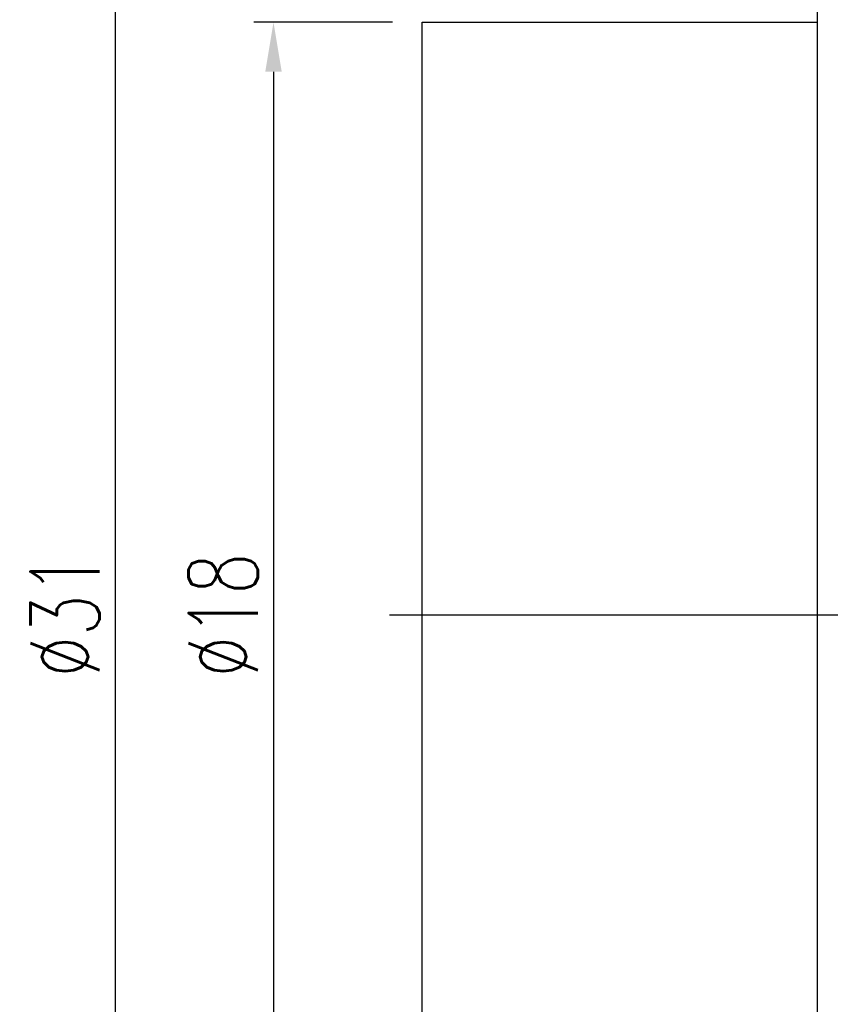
# Model space of a CAD drawing. Header units: millimetres. Extents: x 38.7 to 108.2, y 50 to 94.9.
# Tile 3 of 63: x 73.3 to 85.6, y 64.9 to 79.9. Entities that reach past the tile are written whole.
import ezdxf

# ---------------------------------------------------------------- set-up
doc = ezdxf.new("R2010")
doc.units = ezdxf.units.MM
doc.header["$LTSCALE"] = 0.1
doc.layers.get('0').update_dxf_attribs({"linetype": 'CONTINUOUS'})
doc.layers.get('DEFPOINTS').update_dxf_attribs({"linetype": 'CONTINUOUS'})
doc.styles.add('DIM-7', font='SIMPLEX.shx', dxfattribs={"width": 0.7, "bigfont": 'chineset.shx'})
doc.dimstyles.new('CNS', dxfattribs={"dimtxt": 3.5, "dimasz": 2.5, "dimexe": 1, "dimexo": 1.5, "dimgap": 0.09, "dimtad": 0, "dimdsep": 46, "dimtxsty": 'DIM-7', "dimcen": 0.09, "dimclrd": 1, "dimclre": 1, "dimclrt": 4, "dimadec": 0, "dimazin": 0, "dimtfac": 1, "dimtix": 1, "dimtmove": 2, "dimatfit": 3, "dimfxl": 1, "dimtvp": 0.971429, "dimtolj": 1, "dimarcsym": 0})

# ---------------------------------------------------------------- blocks, each defined once
blk = doc.blocks.new('*D46')
at = {"color": 7, "lineweight": -2, "transparency": 16777216}
for p, q in [((84.996, 86.314), (74.486, 86.314)), ((74.786, 56.064), (74.786, 85.564)), ((84.996, 55.314), (74.486, 55.314))]:
    blk.add_line(p, q, dxfattribs=at)
at = {"color": 7, "transparency": 16777216}
for points in [[(74.661, 85.564), (74.911, 85.564), (74.786, 86.314)], [(74.661, 56.064), (74.911, 56.064), (74.786, 55.314)]]:
    blk.add_solid(points, dxfattribs=at)
at = {"layer": 'DEFPOINTS', "color": 0, "transparency": 16777216}
for p in [(74.786, 86.314), (85.446, 86.314), (85.446, 55.314)]:
    blk.add_point(p, dxfattribs=at)
at = {"color": 7, "transparency": 16777216, "insert": (74.021, 70.814), "char_height": 1.05, "attachment_point": 5, "rotation": 90, "style": 'DIM-7'}
blk.add_mtext('\\A1;%%C31', dxfattribs=at)
blk = doc.blocks.new('*D49')
at = {"color": 7, "lineweight": -2, "transparency": 16777216}
for p, q in [((78.996, 79.814), (76.887, 79.814)), ((77.187, 79.064), (77.187, 62.564)), ((78.996, 61.814), (76.887, 61.814))]:
    blk.add_line(p, q, dxfattribs=at)
at = {"color": 7, "transparency": 16777216}
for points in [[(77.062, 79.064), (77.312, 79.064), (77.187, 79.814)], [(77.062, 62.564), (77.312, 62.564), (77.187, 61.814)]]:
    blk.add_solid(points, dxfattribs=at)
at = {"layer": 'DEFPOINTS', "color": 0, "transparency": 16777216}
for p in [(79.446, 79.814), (77.187, 61.814), (79.446, 61.814)]:
    blk.add_point(p, dxfattribs=at)
at = {"color": 7, "transparency": 16777216, "insert": (76.422, 70.814), "char_height": 1.05, "attachment_point": 5, "rotation": 90, "style": 'DIM-7'}
blk.add_mtext('\\A1;%%C18', dxfattribs=at)

msp = doc.modelspace()

# ---------------------------------------------------------------- linework, layer by layer
for p, q in [((85.446, 55.314), (85.446, 86.314)), ((79.446, 61.814), (79.446, 79.814)), ((79.446, 79.814), (85.446, 79.814))]:
    msp.add_line(p, q)
at = {"ltscale": 0.5}
msp.add_line((105.946, 70.814), (78.946, 70.814), dxfattribs=at)

# ---------------------------------------------------------------- dimensions: what is measured, and where the dimension line sits
for base, p1, p2, picture, middle in [((74.786, 86.314), (85.446, 55.314), (85.446, 86.314), '*D46', (74.021, 70.814)), ((77.187, 61.814), (79.446, 79.814), (79.446, 61.814), '*D49', (76.422, 70.814))]:
    dim = msp.add_linear_dim(base=base, p1=p1, p2=p2, angle=90, text='%%C<>', dimstyle='CNS', override={"dimscale": 0.3, "dimgap": 0.8, "dimtad": 1, "dimclrd": 7, "dimclre": 7, "dimclrt": 7, "dimadec": 2, "dimazin": 2, "dimtm": 1e-09, "dimtfac": 0.6, "dimtmove": 1, "dimatfit": 0})
    dim.commit()
    dim.dimension.update_dxf_attribs({"geometry": picture, "text_midpoint": middle})

doc.saveas('drawing.dxf')
